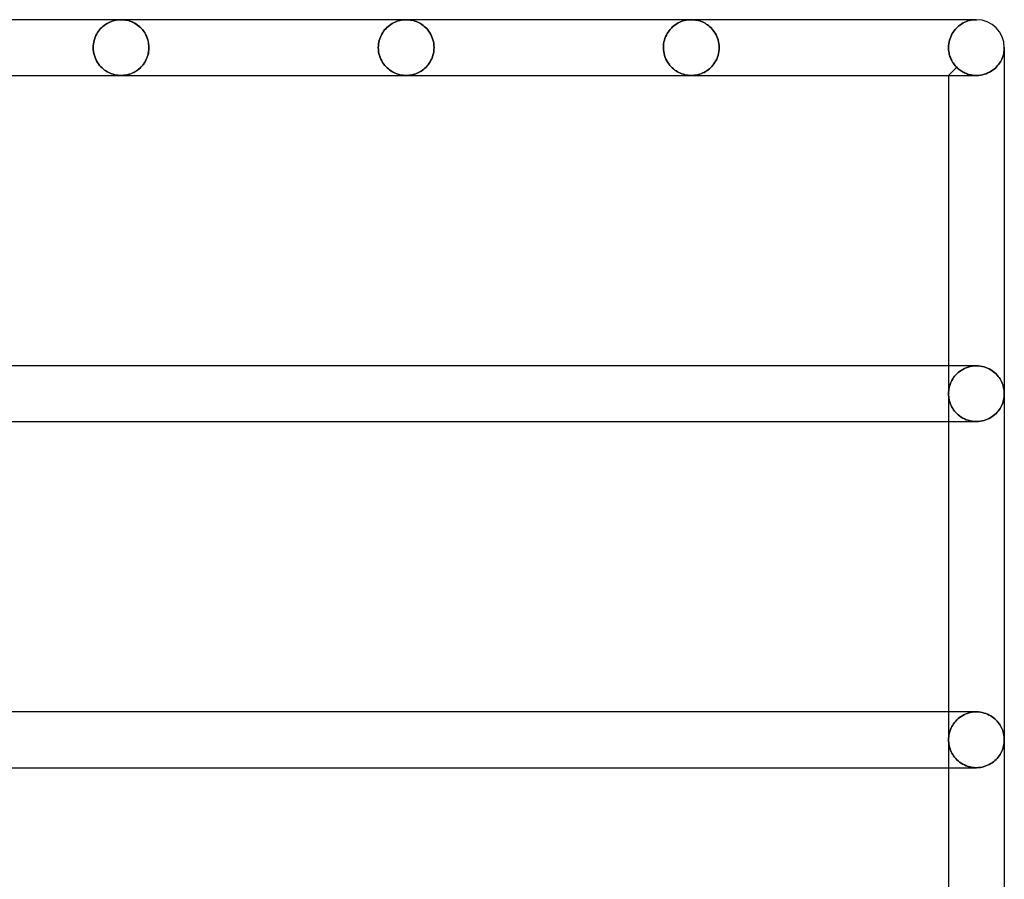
# Model space of a CAD drawing. Header units: millimetres. Extents: x -250 to 250, y -102 to 110.
# Tile 22 of 22: x 192 to 233, y 37 to 73. Entities that reach past the tile are written whole.
import ezdxf

# ---------------------------------------------------------------- set-up
doc = ezdxf.new("R2010")
doc.units = ezdxf.units.MM
doc.layers.add('HIDDEN', color=7, linetype='Continuous')
doc.layers.add('THICK', color=7, linetype='Continuous')

msp = doc.modelspace()

# ---------------------------------------------------------------- linework, layer by layer
at = {"layer": 'HIDDEN'}
for p, q in [((195.754, 72.964), (195.698, 72.924)), ((195.698, 72.924), (195.754, 72.964)), ((195.812, 73.001), (195.754, 72.964)), ((195.754, 72.964), (195.812, 73.001)), ((195.872, 73.033), (195.812, 73.001)), ((195.812, 73.001), (195.872, 73.033)), ((195.934, 73.063), (195.872, 73.033)), ((195.872, 73.033), (195.934, 73.063)), ((195.997, 73.088), (195.934, 73.063)), ((195.934, 73.063), (195.997, 73.088)), ((196.062, 73.11), (195.997, 73.088)), ((195.997, 73.088), (196.062, 73.11)), ((196.128, 73.128), (196.062, 73.11)), ((196.062, 73.11), (196.128, 73.128)), ((196.195, 73.142), (196.128, 73.128)), ((196.128, 73.128), (196.195, 73.142)), ((196.263, 73.152), (196.195, 73.142)), ((196.195, 73.142), (196.263, 73.152)), ((196.332, 73.158), (196.263, 73.152)), ((196.263, 73.152), (196.332, 73.158)), ((196.4, 73.16), (196.332, 73.158)), ((196.332, 73.158), (196.4, 73.16)), ((196.458, 73.159), (196.4, 73.16)), ((196.4, 73.16), (196.46, 73.158)), ((196.516, 73.154), (196.458, 73.159)), ((196.46, 73.158), (196.521, 73.154)), ((196.574, 73.147), (196.516, 73.154)), ((196.521, 73.154), (196.581, 73.146)), ((196.632, 73.137), (196.574, 73.147)), ((196.581, 73.146), (196.641, 73.135)), ((196.69, 73.123), (196.632, 73.137)), ((196.641, 73.135), (196.701, 73.12)), ((196.747, 73.107), (196.69, 73.123)), ((196.701, 73.12), (196.76, 73.103)), ((196.803, 73.088), (196.747, 73.107)), ((196.76, 73.103), (196.818, 73.082)), ((196.859, 73.065), (196.803, 73.088)), ((196.818, 73.082), (196.876, 73.057)), ((196.914, 73.039), (196.859, 73.065)), ((196.876, 73.057), (196.933, 73.03)), ((196.969, 73.01), (196.914, 73.039)), ((196.933, 73.03), (196.99, 72.998)), ((197.022, 72.978), (196.969, 73.01)), ((196.99, 72.998), (197.045, 72.964)), ((197.075, 72.943), (197.022, 72.978)), ((197.045, 72.964), (197.099, 72.925)), ((207.62, 72.964), (207.564, 72.924)), ((207.564, 72.924), (207.62, 72.964)), ((207.678, 73), (207.62, 72.964)), ((207.62, 72.964), (207.678, 73)), ((207.738, 73.033), (207.678, 73)), ((207.678, 73), (207.738, 73.033)), ((207.8, 73.062), (207.738, 73.033)), ((207.738, 73.033), (207.8, 73.062)), ((207.864, 73.088), (207.8, 73.062)), ((207.8, 73.062), (207.864, 73.088)), ((207.928, 73.11), (207.864, 73.088)), ((207.864, 73.088), (207.928, 73.11)), ((207.995, 73.128), (207.928, 73.11)), ((207.928, 73.11), (207.995, 73.128)), ((208.062, 73.142), (207.995, 73.128)), ((207.995, 73.128), (208.062, 73.142)), ((208.13, 73.152), (208.062, 73.142)), ((208.062, 73.142), (208.13, 73.152)), ((208.198, 73.158), (208.13, 73.152)), ((208.13, 73.152), (208.198, 73.158)), ((208.267, 73.16), (208.198, 73.158)), ((208.198, 73.158), (208.267, 73.16)), ((208.327, 73.158), (208.267, 73.16)), ((208.267, 73.16), (208.327, 73.158)), ((208.387, 73.154), (208.327, 73.158)), ((208.327, 73.158), (208.387, 73.154)), ((208.448, 73.146), (208.387, 73.154)), ((208.387, 73.154), (208.448, 73.146)), ((208.508, 73.135), (208.448, 73.146)), ((208.448, 73.146), (208.508, 73.135)), ((208.567, 73.12), (208.508, 73.135)), ((208.508, 73.135), (208.567, 73.12)), ((208.626, 73.103), (208.567, 73.12)), ((208.567, 73.12), (208.626, 73.103)), ((208.685, 73.082), (208.626, 73.103)), ((208.626, 73.103), (208.685, 73.082)), ((208.743, 73.057), (208.685, 73.082)), ((208.685, 73.082), (208.743, 73.057)), ((208.8, 73.03), (208.743, 73.057)), ((208.743, 73.057), (208.8, 73.03)), ((208.856, 72.998), (208.8, 73.03)), ((208.8, 73.03), (208.856, 72.998)), ((208.911, 72.964), (208.856, 72.998)), ((208.856, 72.998), (208.911, 72.964)), ((208.965, 72.925), (208.911, 72.964)), ((208.911, 72.964), (208.965, 72.925)), ((219.524, 72.987), (219.464, 72.948)), ((219.464, 72.948), (219.524, 72.987)), ((219.585, 73.023), (219.524, 72.987)), ((219.524, 72.987), (219.585, 73.023)), ((219.649, 73.054), (219.585, 73.023)), ((219.585, 73.023), (219.649, 73.054)), ((219.715, 73.082), (219.649, 73.054)), ((219.649, 73.054), (219.715, 73.082)), ((219.782, 73.106), (219.715, 73.082)), ((219.715, 73.082), (219.782, 73.106)), ((219.85, 73.125), (219.782, 73.106)), ((219.782, 73.106), (219.85, 73.125)), ((219.92, 73.14), (219.85, 73.125)), ((219.85, 73.125), (219.92, 73.14)), ((219.991, 73.151), (219.92, 73.14)), ((219.92, 73.14), (219.991, 73.151)), ((220.062, 73.158), (219.991, 73.151)), ((219.991, 73.151), (220.062, 73.158)), ((220.133, 73.16), (220.062, 73.158)), ((220.062, 73.158), (220.133, 73.16)), ((220.192, 73.159), (220.133, 73.16)), ((220.133, 73.16), (220.192, 73.159)), ((220.25, 73.154), (220.192, 73.159)), ((220.192, 73.159), (220.25, 73.154)), ((220.308, 73.147), (220.25, 73.154)), ((220.25, 73.154), (220.308, 73.147)), ((220.365, 73.137), (220.308, 73.147)), ((220.308, 73.147), (220.365, 73.137)), ((220.423, 73.123), (220.365, 73.137)), ((220.365, 73.137), (220.423, 73.123)), ((220.48, 73.107), (220.423, 73.123)), ((220.423, 73.123), (220.48, 73.107)), ((220.537, 73.088), (220.48, 73.107)), ((220.48, 73.107), (220.537, 73.088)), ((220.593, 73.065), (220.537, 73.088)), ((220.537, 73.088), (220.593, 73.065)), ((220.648, 73.039), (220.593, 73.065)), ((220.593, 73.065), (220.648, 73.039)), ((220.702, 73.01), (220.648, 73.039)), ((220.648, 73.039), (220.702, 73.01)), ((220.756, 72.978), (220.702, 73.01)), ((220.702, 73.01), (220.756, 72.978)), ((220.808, 72.943), (220.756, 72.978)), ((220.756, 72.978), (220.808, 72.943)), ((231.39, 72.987), (231.33, 72.948)), ((231.33, 72.948), (231.39, 72.987)), ((231.452, 73.023), (231.39, 72.987)), ((231.39, 72.987), (231.452, 73.023)), ((231.516, 73.054), (231.452, 73.023)), ((231.452, 73.023), (231.516, 73.054)), ((231.581, 73.082), (231.516, 73.054)), ((231.516, 73.054), (231.581, 73.082)), ((231.648, 73.106), (231.581, 73.082)), ((231.581, 73.082), (231.648, 73.106)), ((231.717, 73.125), (231.648, 73.106)), ((231.648, 73.106), (231.717, 73.125)), ((231.787, 73.14), (231.717, 73.125)), ((231.717, 73.125), (231.787, 73.14)), ((232, 73.16), (231.721, 73.16)), ((231.858, 73.151), (231.787, 73.14)), ((231.787, 73.14), (231.858, 73.151)), ((231.929, 73.158), (231.858, 73.151)), ((231.858, 73.151), (231.929, 73.158)), ((232, 73.16), (231.929, 73.158)), ((231.929, 73.158), (232, 73.16)), ((195.385, 72.566), (195.352, 72.504)), ((195.352, 72.504), (195.385, 72.566)), ((195.42, 72.625), (195.385, 72.566)), ((195.385, 72.566), (195.42, 72.625)), ((195.459, 72.681), (195.42, 72.625)), ((195.42, 72.625), (195.459, 72.681)), ((195.501, 72.735), (195.459, 72.681)), ((195.459, 72.681), (195.501, 72.735)), ((195.546, 72.787), (195.501, 72.735)), ((195.501, 72.735), (195.546, 72.787)), ((195.594, 72.835), (195.546, 72.787)), ((195.546, 72.787), (195.594, 72.835)), ((195.644, 72.881), (195.594, 72.835)), ((195.594, 72.835), (195.644, 72.881)), ((195.698, 72.924), (195.644, 72.881)), ((195.644, 72.881), (195.698, 72.924)), ((197.126, 72.904), (197.075, 72.943)), ((197.099, 72.925), (197.151, 72.883)), ((197.176, 72.861), (197.126, 72.904)), ((197.151, 72.883), (197.202, 72.837)), ((197.224, 72.815), (197.176, 72.861)), ((197.202, 72.837), (197.251, 72.787)), ((197.27, 72.765), (197.224, 72.815)), ((197.251, 72.787), (197.297, 72.733)), ((197.314, 72.712), (197.27, 72.765)), ((197.297, 72.733), (197.341, 72.675)), ((197.355, 72.655), (197.314, 72.712)), ((197.341, 72.675), (197.382, 72.613)), ((197.394, 72.594), (197.355, 72.655)), ((197.382, 72.613), (197.42, 72.547)), ((197.429, 72.53), (197.394, 72.594)), ((197.42, 72.547), (197.454, 72.478)), ((207.251, 72.565), (207.219, 72.503)), ((207.219, 72.503), (207.251, 72.565)), ((207.287, 72.624), (207.251, 72.565)), ((207.251, 72.565), (207.287, 72.624)), ((207.325, 72.681), (207.287, 72.624)), ((207.287, 72.624), (207.325, 72.681)), ((207.367, 72.735), (207.325, 72.681)), ((207.325, 72.681), (207.367, 72.735)), ((207.412, 72.786), (207.367, 72.735)), ((207.367, 72.735), (207.412, 72.786)), ((207.46, 72.835), (207.412, 72.786)), ((207.412, 72.786), (207.46, 72.835)), ((207.511, 72.881), (207.46, 72.835)), ((207.46, 72.835), (207.511, 72.881)), ((207.564, 72.924), (207.511, 72.881)), ((207.511, 72.881), (207.564, 72.924)), ((209.018, 72.883), (208.965, 72.925)), ((208.965, 72.925), (209.018, 72.883)), ((209.068, 72.837), (209.018, 72.883)), ((209.018, 72.883), (209.068, 72.837)), ((209.117, 72.787), (209.068, 72.837)), ((209.068, 72.837), (209.117, 72.787)), ((209.164, 72.733), (209.117, 72.787)), ((209.117, 72.787), (209.164, 72.733)), ((209.208, 72.675), (209.164, 72.733)), ((209.164, 72.733), (209.208, 72.675)), ((209.249, 72.613), (209.208, 72.675)), ((209.208, 72.675), (209.249, 72.613)), ((209.287, 72.547), (209.249, 72.613)), ((209.249, 72.613), (209.287, 72.547)), ((209.321, 72.478), (209.287, 72.547)), ((209.287, 72.547), (209.321, 72.478)), ((219.129, 72.584), (219.094, 72.52)), ((219.094, 72.52), (219.129, 72.584)), ((219.166, 72.644), (219.129, 72.584)), ((219.129, 72.584), (219.166, 72.644)), ((219.208, 72.702), (219.166, 72.644)), ((219.166, 72.644), (219.208, 72.702)), ((219.253, 72.757), (219.208, 72.702)), ((219.208, 72.702), (219.253, 72.757)), ((219.301, 72.809), (219.253, 72.757)), ((219.253, 72.757), (219.301, 72.809)), ((219.352, 72.859), (219.301, 72.809)), ((219.301, 72.809), (219.352, 72.859)), ((219.407, 72.905), (219.352, 72.859)), ((219.352, 72.859), (219.407, 72.905)), ((219.464, 72.948), (219.407, 72.905)), ((219.407, 72.905), (219.464, 72.948)), ((220.859, 72.904), (220.808, 72.943)), ((220.808, 72.943), (220.859, 72.904)), ((220.909, 72.861), (220.859, 72.904)), ((220.859, 72.904), (220.909, 72.861)), ((220.957, 72.815), (220.909, 72.861)), ((220.909, 72.861), (220.957, 72.815)), ((221.003, 72.765), (220.957, 72.815)), ((220.957, 72.815), (221.003, 72.765)), ((221.047, 72.712), (221.003, 72.765)), ((221.003, 72.765), (221.047, 72.712)), ((221.089, 72.655), (221.047, 72.712)), ((221.047, 72.712), (221.089, 72.655)), ((221.127, 72.594), (221.089, 72.655)), ((221.089, 72.655), (221.127, 72.594)), ((221.163, 72.53), (221.127, 72.594)), ((221.127, 72.594), (221.163, 72.53)), ((230.995, 72.583), (230.961, 72.52)), ((230.961, 72.52), (230.995, 72.583)), ((231.033, 72.644), (230.995, 72.583)), ((230.995, 72.583), (231.033, 72.644)), ((231.074, 72.701), (231.033, 72.644)), ((231.033, 72.644), (231.074, 72.701)), ((231.119, 72.757), (231.074, 72.701)), ((231.074, 72.701), (231.119, 72.757)), ((231.167, 72.809), (231.119, 72.757)), ((231.119, 72.757), (231.167, 72.809)), ((231.219, 72.858), (231.167, 72.809)), ((231.167, 72.809), (231.219, 72.858)), ((231.273, 72.905), (231.219, 72.858)), ((231.219, 72.858), (231.273, 72.905)), ((231.33, 72.948), (231.273, 72.905)), ((231.273, 72.905), (231.33, 72.948)), ((195.247, 72.152), (195.239, 72.077)), ((195.239, 72.077), (195.247, 72.152)), ((195.259, 72.227), (195.247, 72.152)), ((195.247, 72.152), (195.259, 72.227)), ((195.276, 72.3), (195.259, 72.227)), ((195.259, 72.227), (195.276, 72.3)), ((195.298, 72.371), (195.276, 72.3)), ((195.276, 72.3), (195.298, 72.371)), ((195.323, 72.439), (195.298, 72.371)), ((195.298, 72.371), (195.323, 72.439)), ((195.352, 72.504), (195.323, 72.439)), ((195.323, 72.439), (195.352, 72.504)), ((197.461, 72.462), (197.429, 72.53)), ((197.454, 72.478), (197.484, 72.405)), ((197.489, 72.391), (197.461, 72.462)), ((197.484, 72.405), (197.51, 72.328)), ((197.513, 72.316), (197.489, 72.391)), ((197.51, 72.328), (197.53, 72.248)), ((197.532, 72.24), (197.513, 72.316)), ((197.53, 72.248), (197.545, 72.167)), ((197.545, 72.161), (197.532, 72.24)), ((197.545, 72.167), (197.554, 72.084)), ((197.554, 72.081), (197.545, 72.161)), ((207.113, 72.152), (207.106, 72.076)), ((207.106, 72.076), (207.113, 72.152)), ((207.126, 72.226), (207.113, 72.152)), ((207.113, 72.152), (207.126, 72.226)), ((207.143, 72.299), (207.126, 72.226)), ((207.126, 72.226), (207.143, 72.299)), ((207.164, 72.37), (207.143, 72.299)), ((207.143, 72.299), (207.164, 72.37)), ((207.19, 72.438), (207.164, 72.37)), ((207.164, 72.37), (207.19, 72.438)), ((207.219, 72.503), (207.19, 72.438)), ((207.19, 72.438), (207.219, 72.503)), ((209.351, 72.405), (209.321, 72.478)), ((209.321, 72.478), (209.351, 72.405)), ((209.376, 72.328), (209.351, 72.405)), ((209.351, 72.405), (209.376, 72.328)), ((209.397, 72.249), (209.376, 72.328)), ((209.376, 72.328), (209.397, 72.249)), ((209.411, 72.167), (209.397, 72.249)), ((209.397, 72.249), (209.411, 72.167)), ((209.42, 72.084), (209.411, 72.167)), ((209.411, 72.167), (209.42, 72.084)), ((218.981, 72.158), (218.973, 72.079)), ((218.973, 72.079), (218.981, 72.158)), ((218.994, 72.235), (218.981, 72.158)), ((218.981, 72.158), (218.994, 72.235)), ((219.013, 72.311), (218.994, 72.235)), ((218.994, 72.235), (219.013, 72.311)), ((219.036, 72.383), (219.013, 72.311)), ((219.013, 72.311), (219.036, 72.383)), ((219.063, 72.453), (219.036, 72.383)), ((219.036, 72.383), (219.063, 72.453)), ((219.094, 72.52), (219.063, 72.453)), ((219.063, 72.453), (219.094, 72.52)), ((221.195, 72.462), (221.163, 72.53)), ((221.163, 72.53), (221.195, 72.462)), ((221.223, 72.391), (221.195, 72.462)), ((221.195, 72.462), (221.223, 72.391)), ((221.246, 72.317), (221.223, 72.391)), ((221.223, 72.391), (221.246, 72.317)), ((221.265, 72.24), (221.246, 72.317)), ((221.246, 72.317), (221.265, 72.24)), ((221.279, 72.161), (221.265, 72.24)), ((221.265, 72.24), (221.279, 72.161)), ((221.287, 72.081), (221.279, 72.161)), ((221.279, 72.161), (221.287, 72.081)), ((230.848, 72.157), (230.84, 72.079)), ((230.84, 72.079), (230.848, 72.157)), ((230.861, 72.235), (230.848, 72.157)), ((230.848, 72.157), (230.861, 72.235)), ((230.88, 72.31), (230.861, 72.235)), ((230.861, 72.235), (230.88, 72.31)), ((230.902, 72.383), (230.88, 72.31)), ((230.88, 72.31), (230.902, 72.383)), ((230.93, 72.453), (230.902, 72.383)), ((230.902, 72.383), (230.93, 72.453)), ((230.961, 72.52), (230.93, 72.453)), ((230.93, 72.453), (230.961, 72.52)), ((195.239, 72.077), (195.237, 72)), ((195.237, 72), (195.239, 72.077)), ((195.237, 72), (195.24, 71.914)), ((195.24, 71.914), (195.237, 72)), ((195.24, 71.914), (195.249, 71.83)), ((195.249, 71.83), (195.24, 71.914)), ((195.249, 71.83), (195.265, 71.747)), ((195.265, 71.747), (195.249, 71.83)), ((195.265, 71.747), (195.286, 71.667)), ((195.286, 71.667), (195.265, 71.747)), ((197.51, 71.672), (197.53, 71.752)), ((197.532, 71.76), (197.513, 71.684)), ((197.53, 71.752), (197.545, 71.833)), ((197.545, 71.839), (197.532, 71.76)), ((197.554, 71.919), (197.545, 71.839)), ((197.545, 71.833), (197.554, 71.916)), ((197.554, 72.084), (197.557, 72)), ((197.557, 72), (197.554, 72.081)), ((197.554, 71.916), (197.557, 72)), ((197.557, 72), (197.554, 71.919)), ((207.106, 72.076), (207.103, 72)), ((207.103, 72), (207.106, 72.076)), ((207.103, 72), (207.107, 71.914)), ((207.107, 71.914), (207.103, 72)), ((207.107, 71.914), (207.116, 71.83)), ((207.116, 71.83), (207.107, 71.914)), ((207.116, 71.83), (207.131, 71.748)), ((207.131, 71.748), (207.116, 71.83)), ((207.131, 71.748), (207.152, 71.667)), ((207.152, 71.667), (207.131, 71.748)), ((209.38, 71.683), (209.399, 71.76)), ((209.399, 71.76), (209.38, 71.683)), ((209.399, 71.76), (209.412, 71.839)), ((209.412, 71.839), (209.399, 71.76)), ((209.412, 71.839), (209.421, 71.919)), ((209.421, 71.919), (209.412, 71.839)), ((209.423, 72), (209.42, 72.084)), ((209.42, 72.084), (209.423, 72)), ((209.421, 71.919), (209.423, 72)), ((209.423, 72), (209.421, 71.919)), ((218.973, 72.079), (218.97, 72)), ((218.97, 72), (218.973, 72.079)), ((218.97, 72), (218.973, 71.914)), ((218.973, 71.914), (218.97, 72)), ((218.973, 71.914), (218.983, 71.83)), ((218.983, 71.83), (218.973, 71.914)), ((218.983, 71.83), (218.998, 71.747)), ((218.998, 71.747), (218.983, 71.83)), ((218.998, 71.747), (219.019, 71.667)), ((219.019, 71.667), (218.998, 71.747)), ((221.243, 71.672), (221.263, 71.751)), ((221.263, 71.751), (221.243, 71.672)), ((221.263, 71.751), (221.278, 71.833)), ((221.278, 71.833), (221.263, 71.751)), ((221.278, 71.833), (221.287, 71.916)), ((221.287, 71.916), (221.278, 71.833)), ((221.29, 72), (221.287, 72.081)), ((221.287, 72.081), (221.29, 72)), ((221.287, 71.916), (221.29, 72)), ((221.29, 72), (221.287, 71.916)), ((230.84, 72.079), (230.837, 72)), ((230.837, 72), (230.84, 72.079)), ((230.837, 72), (230.838, 71.945)), ((230.838, 71.945), (230.837, 72)), ((230.838, 71.945), (230.842, 71.891)), ((230.842, 71.891), (230.838, 71.945)), ((230.842, 71.891), (230.849, 71.837)), ((230.849, 71.837), (230.842, 71.891)), ((230.849, 71.837), (230.858, 71.784)), ((230.858, 71.784), (230.849, 71.837)), ((230.858, 71.784), (230.869, 71.731)), ((230.869, 71.731), (230.858, 71.784)), ((230.869, 71.731), (230.882, 71.68)), ((230.882, 71.68), (230.869, 71.731)), ((233.12, 71.7), (233.135, 71.759)), ((233.135, 71.759), (233.146, 71.819)), ((233.146, 71.819), (233.154, 71.879)), ((233.154, 71.879), (233.158, 71.94)), ((233.158, 71.94), (233.16, 72)), ((195.286, 71.667), (195.312, 71.59)), ((195.312, 71.59), (195.286, 71.667)), ((195.312, 71.59), (195.343, 71.516)), ((195.343, 71.516), (195.312, 71.59)), ((195.343, 71.516), (195.378, 71.446)), ((195.378, 71.446), (195.343, 71.516)), ((195.378, 71.446), (195.418, 71.379)), ((195.418, 71.379), (195.378, 71.446)), ((195.418, 71.379), (195.46, 71.317)), ((195.46, 71.317), (195.418, 71.379)), ((195.46, 71.317), (195.505, 71.259)), ((195.505, 71.259), (195.46, 71.317)), ((197.297, 71.267), (197.341, 71.325)), ((197.355, 71.345), (197.314, 71.288)), ((197.341, 71.325), (197.382, 71.387)), ((197.394, 71.406), (197.355, 71.345)), ((197.382, 71.387), (197.42, 71.453)), ((197.429, 71.47), (197.394, 71.406)), ((197.42, 71.453), (197.454, 71.522)), ((197.461, 71.538), (197.429, 71.47)), ((197.454, 71.522), (197.484, 71.595)), ((197.489, 71.609), (197.461, 71.538)), ((197.484, 71.595), (197.51, 71.672)), ((197.513, 71.684), (197.489, 71.609)), ((207.152, 71.667), (207.179, 71.59)), ((207.179, 71.59), (207.152, 71.667)), ((207.179, 71.59), (207.21, 71.516)), ((207.21, 71.516), (207.179, 71.59)), ((207.21, 71.516), (207.245, 71.446)), ((207.245, 71.446), (207.21, 71.516)), ((207.245, 71.446), (207.284, 71.38)), ((207.284, 71.38), (207.245, 71.446)), ((207.284, 71.38), (207.326, 71.318)), ((207.326, 71.318), (207.284, 71.38)), ((207.326, 71.318), (207.372, 71.26)), ((207.372, 71.26), (207.326, 71.318)), ((209.18, 71.288), (209.222, 71.345)), ((209.222, 71.345), (209.18, 71.288)), ((209.222, 71.345), (209.261, 71.406)), ((209.261, 71.406), (209.222, 71.345)), ((209.261, 71.406), (209.296, 71.47)), ((209.296, 71.47), (209.261, 71.406)), ((209.296, 71.47), (209.328, 71.538)), ((209.328, 71.538), (209.296, 71.47)), ((209.328, 71.538), (209.356, 71.609)), ((209.356, 71.609), (209.328, 71.538)), ((209.356, 71.609), (209.38, 71.683)), ((209.38, 71.683), (209.356, 71.609)), ((219.019, 71.667), (219.046, 71.589)), ((219.046, 71.589), (219.019, 71.667)), ((219.046, 71.589), (219.077, 71.516)), ((219.077, 71.516), (219.046, 71.589)), ((219.077, 71.516), (219.112, 71.445)), ((219.112, 71.445), (219.077, 71.516)), ((219.112, 71.445), (219.151, 71.379)), ((219.151, 71.379), (219.112, 71.445)), ((219.151, 71.379), (219.194, 71.317)), ((219.194, 71.317), (219.151, 71.379)), ((219.194, 71.317), (219.239, 71.259)), ((219.239, 71.259), (219.194, 71.317)), ((221.031, 71.267), (221.075, 71.325)), ((221.075, 71.325), (221.031, 71.267)), ((221.075, 71.325), (221.116, 71.387)), ((221.116, 71.387), (221.075, 71.325)), ((221.116, 71.387), (221.154, 71.453)), ((221.154, 71.453), (221.116, 71.387)), ((221.154, 71.453), (221.188, 71.522)), ((221.188, 71.522), (221.154, 71.453)), ((221.188, 71.522), (221.218, 71.595)), ((221.218, 71.595), (221.188, 71.522)), ((221.218, 71.595), (221.243, 71.672)), ((221.243, 71.672), (221.218, 71.595)), ((230.882, 71.68), (230.898, 71.63)), ((230.898, 71.63), (230.882, 71.68)), ((230.898, 71.63), (230.916, 71.581)), ((230.916, 71.581), (230.898, 71.63)), ((230.916, 71.581), (230.936, 71.533)), ((230.936, 71.533), (230.916, 71.581)), ((230.936, 71.533), (230.957, 71.487)), ((230.957, 71.487), (230.936, 71.533)), ((230.957, 71.487), (230.98, 71.443)), ((230.98, 71.443), (230.957, 71.487)), ((230.98, 71.443), (231.005, 71.4)), ((231.005, 71.4), (230.98, 71.443)), ((231.005, 71.4), (231.031, 71.359)), ((231.031, 71.359), (231.005, 71.4)), ((231.031, 71.359), (231.058, 71.32)), ((231.058, 71.32), (231.031, 71.359)), ((231.058, 71.32), (231.087, 71.282)), ((231.087, 71.282), (231.058, 71.32)), ((232.925, 71.301), (232.963, 71.355)), ((232.963, 71.355), (232.998, 71.41)), ((232.998, 71.41), (233.03, 71.467)), ((233.03, 71.467), (233.057, 71.524)), ((233.057, 71.524), (233.082, 71.582)), ((233.082, 71.582), (233.103, 71.64)), ((233.103, 71.64), (233.12, 71.7)), ((195.505, 71.259), (195.553, 71.205)), ((195.553, 71.205), (195.505, 71.259)), ((195.553, 71.205), (195.604, 71.155)), ((195.604, 71.155), (195.553, 71.205)), ((195.604, 71.155), (195.656, 71.109)), ((195.656, 71.109), (195.604, 71.155)), ((195.656, 71.109), (195.71, 71.067)), ((195.71, 71.067), (195.656, 71.109)), ((195.71, 71.067), (195.765, 71.028)), ((195.765, 71.028), (195.71, 71.067)), ((195.765, 71.028), (195.822, 70.993)), ((195.822, 70.993), (195.765, 71.028)), ((195.822, 70.993), (195.882, 70.962)), ((195.882, 70.962), (195.822, 70.993)), ((195.882, 70.962), (195.942, 70.934)), ((195.942, 70.934), (195.882, 70.962)), ((195.942, 70.934), (196.005, 70.909)), ((196.005, 70.909), (195.942, 70.934)), ((196.005, 70.909), (196.068, 70.888)), ((196.068, 70.888), (196.005, 70.909)), ((196.803, 70.912), (196.747, 70.893)), ((196.76, 70.897), (196.818, 70.918)), ((196.859, 70.935), (196.803, 70.912)), ((196.818, 70.918), (196.876, 70.943)), ((196.914, 70.961), (196.859, 70.935)), ((196.876, 70.943), (196.933, 70.97)), ((196.969, 70.99), (196.914, 70.961)), ((196.933, 70.97), (196.99, 71.002)), ((197.022, 71.022), (196.969, 70.99)), ((196.99, 71.002), (197.045, 71.036)), ((197.075, 71.057), (197.022, 71.022)), ((197.045, 71.036), (197.099, 71.075)), ((197.126, 71.096), (197.075, 71.057)), ((197.099, 71.075), (197.151, 71.117)), ((197.176, 71.139), (197.126, 71.096)), ((197.151, 71.117), (197.202, 71.163)), ((197.224, 71.185), (197.176, 71.139)), ((197.202, 71.163), (197.251, 71.213)), ((197.27, 71.235), (197.224, 71.185)), ((197.251, 71.213), (197.297, 71.267)), ((197.314, 71.288), (197.27, 71.235)), ((207.372, 71.26), (207.42, 71.206)), ((207.42, 71.206), (207.372, 71.26)), ((207.42, 71.206), (207.47, 71.156)), ((207.47, 71.156), (207.42, 71.206)), ((207.47, 71.156), (207.522, 71.11)), ((207.522, 71.11), (207.47, 71.156)), ((207.522, 71.11), (207.575, 71.068)), ((207.575, 71.068), (207.522, 71.11)), ((207.575, 71.068), (207.631, 71.029)), ((207.631, 71.029), (207.575, 71.068)), ((207.631, 71.029), (207.688, 70.994)), ((207.688, 70.994), (207.631, 71.029)), ((207.688, 70.994), (207.747, 70.962)), ((207.747, 70.962), (207.688, 70.994)), ((207.747, 70.962), (207.808, 70.934)), ((207.808, 70.934), (207.747, 70.962)), ((207.808, 70.934), (207.871, 70.91)), ((207.871, 70.91), (207.808, 70.934)), ((207.871, 70.91), (207.934, 70.888)), ((207.934, 70.888), (207.871, 70.91)), ((208.613, 70.893), (208.67, 70.912)), ((208.67, 70.912), (208.613, 70.893)), ((208.67, 70.912), (208.726, 70.935)), ((208.726, 70.935), (208.67, 70.912)), ((208.726, 70.935), (208.781, 70.961)), ((208.781, 70.961), (208.726, 70.935)), ((208.781, 70.961), (208.836, 70.99)), ((208.836, 70.99), (208.781, 70.961)), ((208.836, 70.99), (208.889, 71.022)), ((208.889, 71.022), (208.836, 70.99)), ((208.889, 71.022), (208.942, 71.057)), ((208.942, 71.057), (208.889, 71.022)), ((208.942, 71.057), (208.993, 71.096)), ((208.993, 71.096), (208.942, 71.057)), ((208.993, 71.096), (209.042, 71.139)), ((209.042, 71.139), (208.993, 71.096)), ((209.042, 71.139), (209.09, 71.185)), ((209.09, 71.185), (209.042, 71.139)), ((209.09, 71.185), (209.136, 71.235)), ((209.136, 71.235), (209.09, 71.185)), ((209.136, 71.235), (209.18, 71.288)), ((209.18, 71.288), (209.136, 71.235)), ((219.239, 71.259), (219.287, 71.205)), ((219.287, 71.205), (219.239, 71.259)), ((219.287, 71.205), (219.337, 71.155)), ((219.337, 71.155), (219.287, 71.205)), ((219.337, 71.155), (219.389, 71.109)), ((219.389, 71.109), (219.337, 71.155)), ((219.389, 71.109), (219.443, 71.067)), ((219.443, 71.067), (219.389, 71.109)), ((219.443, 71.067), (219.498, 71.029)), ((219.498, 71.029), (219.443, 71.067)), ((219.498, 71.029), (219.556, 70.994)), ((219.556, 70.994), (219.498, 71.029)), ((219.556, 70.994), (219.615, 70.962)), ((219.615, 70.962), (219.556, 70.994)), ((219.615, 70.962), (219.676, 70.934)), ((219.676, 70.934), (219.615, 70.962)), ((219.676, 70.934), (219.738, 70.909)), ((219.738, 70.909), (219.676, 70.934)), ((219.738, 70.909), (219.802, 70.888)), ((219.802, 70.888), (219.738, 70.909)), ((220.493, 70.897), (220.552, 70.918)), ((220.552, 70.918), (220.493, 70.897)), ((220.552, 70.918), (220.61, 70.943)), ((220.61, 70.943), (220.552, 70.918)), ((220.61, 70.943), (220.667, 70.97)), ((220.667, 70.97), (220.61, 70.943)), ((220.667, 70.97), (220.723, 71.002)), ((220.723, 71.002), (220.667, 70.97)), ((220.723, 71.002), (220.778, 71.036)), ((220.778, 71.036), (220.723, 71.002)), ((220.778, 71.036), (220.832, 71.075)), ((220.832, 71.075), (220.778, 71.036)), ((220.832, 71.075), (220.884, 71.117)), ((220.884, 71.117), (220.832, 71.075)), ((220.884, 71.117), (220.935, 71.163)), ((220.935, 71.163), (220.884, 71.117)), ((220.935, 71.163), (220.984, 71.213)), ((220.984, 71.213), (220.935, 71.163)), ((220.984, 71.213), (221.031, 71.267)), ((221.031, 71.267), (220.984, 71.213)), ((230.84, 70.84), (231.179, 71.179)), ((231.087, 71.282), (231.117, 71.246)), ((231.117, 71.246), (231.087, 71.282)), ((231.117, 71.246), (231.147, 71.212)), ((231.147, 71.212), (231.117, 71.246)), ((231.147, 71.212), (231.179, 71.179)), ((231.179, 71.179), (231.147, 71.212)), ((231.179, 71.179), (231.212, 71.148)), ((231.212, 71.148), (231.179, 71.179)), ((231.212, 71.148), (231.246, 71.117)), ((231.246, 71.117), (231.212, 71.148)), ((231.246, 71.117), (231.282, 71.088)), ((231.282, 71.088), (231.246, 71.117)), ((231.282, 71.088), (231.32, 71.059)), ((231.32, 71.059), (231.282, 71.088)), ((231.32, 71.059), (231.359, 71.032)), ((231.359, 71.032), (231.32, 71.059)), ((231.359, 71.032), (231.4, 71.006)), ((231.4, 71.006), (231.359, 71.032)), ((231.4, 71.006), (231.442, 70.982)), ((231.442, 70.982), (231.4, 71.006)), ((231.442, 70.982), (231.487, 70.959)), ((231.487, 70.959), (231.442, 70.982)), ((231.487, 70.959), (231.532, 70.937)), ((231.532, 70.937), (231.487, 70.959)), ((231.532, 70.937), (231.58, 70.918)), ((231.58, 70.918), (231.532, 70.937)), ((231.58, 70.918), (231.628, 70.9)), ((231.628, 70.9), (231.58, 70.918)), ((232.328, 70.888), (232.405, 70.914)), ((232.405, 70.914), (232.478, 70.944)), ((232.478, 70.944), (232.547, 70.978)), ((232.547, 70.978), (232.613, 71.017)), ((232.613, 71.017), (232.675, 71.058)), ((232.675, 71.058), (232.733, 71.102)), ((232.733, 71.102), (232.787, 71.149)), ((232.787, 71.149), (232.837, 71.198)), ((232.837, 71.198), (232.883, 71.249)), ((232.883, 71.249), (232.925, 71.301)), ((196.068, 70.888), (196.133, 70.871)), ((196.133, 70.871), (196.068, 70.888)), ((196.133, 70.871), (196.199, 70.858)), ((196.199, 70.858), (196.133, 70.871)), ((196.199, 70.858), (196.266, 70.848)), ((196.266, 70.848), (196.199, 70.858)), ((196.266, 70.848), (196.333, 70.842)), ((196.333, 70.842), (196.266, 70.848)), ((196.333, 70.842), (196.4, 70.84)), ((196.4, 70.84), (196.333, 70.842)), ((196.4, 70.84), (196.46, 70.842)), ((196.458, 70.841), (196.4, 70.84)), ((196.516, 70.846), (196.458, 70.841)), ((196.46, 70.842), (196.521, 70.846)), ((196.574, 70.853), (196.516, 70.846)), ((196.521, 70.846), (196.581, 70.854)), ((196.632, 70.863), (196.574, 70.853)), ((196.581, 70.854), (196.641, 70.865)), ((196.69, 70.877), (196.632, 70.863)), ((196.641, 70.865), (196.701, 70.88)), ((196.747, 70.893), (196.69, 70.877)), ((196.701, 70.88), (196.76, 70.897)), ((207.934, 70.888), (207.999, 70.871)), ((207.999, 70.871), (207.934, 70.888)), ((207.999, 70.871), (208.065, 70.858)), ((208.065, 70.858), (207.999, 70.871)), ((208.065, 70.858), (208.132, 70.848)), ((208.132, 70.848), (208.065, 70.858)), ((208.132, 70.848), (208.199, 70.842)), ((208.199, 70.842), (208.132, 70.848)), ((208.199, 70.842), (208.267, 70.84)), ((208.267, 70.84), (208.199, 70.842)), ((208.267, 70.84), (208.325, 70.841)), ((208.325, 70.841), (208.267, 70.84)), ((208.325, 70.841), (208.383, 70.846)), ((208.383, 70.846), (208.325, 70.841)), ((208.383, 70.846), (208.441, 70.853)), ((208.441, 70.853), (208.383, 70.846)), ((208.441, 70.853), (208.499, 70.863)), ((208.499, 70.863), (208.441, 70.853)), ((208.499, 70.863), (208.556, 70.877)), ((208.556, 70.877), (208.499, 70.863)), ((208.556, 70.877), (208.613, 70.893)), ((208.613, 70.893), (208.556, 70.877)), ((219.802, 70.888), (219.867, 70.871)), ((219.867, 70.871), (219.802, 70.888)), ((219.867, 70.871), (219.933, 70.857)), ((219.933, 70.857), (219.867, 70.871)), ((219.933, 70.857), (219.999, 70.848)), ((219.999, 70.848), (219.933, 70.857)), ((219.999, 70.848), (220.066, 70.842)), ((220.066, 70.842), (219.999, 70.848)), ((220.066, 70.842), (220.133, 70.84)), ((220.133, 70.84), (220.066, 70.842)), ((220.133, 70.84), (220.194, 70.842)), ((220.194, 70.842), (220.133, 70.84)), ((220.194, 70.842), (220.254, 70.846)), ((220.254, 70.846), (220.194, 70.842)), ((220.254, 70.846), (220.314, 70.854)), ((220.314, 70.854), (220.254, 70.846)), ((220.314, 70.854), (220.374, 70.865)), ((220.374, 70.865), (220.314, 70.854)), ((220.374, 70.865), (220.434, 70.88)), ((220.434, 70.88), (220.374, 70.865)), ((220.434, 70.88), (220.493, 70.897)), ((220.493, 70.897), (220.434, 70.88)), ((231.628, 70.9), (231.678, 70.885)), ((231.678, 70.885), (231.628, 70.9)), ((231.678, 70.885), (231.73, 70.871)), ((231.73, 70.871), (231.678, 70.885)), ((231.73, 70.871), (231.782, 70.86)), ((231.782, 70.86), (231.73, 70.871)), ((231.782, 70.86), (231.835, 70.851)), ((231.835, 70.851), (231.782, 70.86)), ((231.835, 70.851), (231.888, 70.845)), ((231.888, 70.845), (231.835, 70.851)), ((231.888, 70.845), (231.942, 70.841)), ((231.942, 70.841), (231.888, 70.845)), ((231.942, 70.841), (231.997, 70.84)), ((231.997, 70.84), (231.942, 70.841)), ((231.997, 70.84), (231.998, 70.84)), ((231.998, 70.84), (231.998, 70.84)), ((231.998, 70.84), (231.999, 70.84)), ((231.999, 70.84), (231.999, 70.84)), ((231.999, 70.84), (232, 70.84)), ((232, 70.84), (232.084, 70.843)), ((232, 70.84), (232, 70.84)), ((232.084, 70.843), (232.167, 70.853)), ((232.167, 70.853), (232.249, 70.868)), ((232.249, 70.868), (232.328, 70.888)), ((230.84, 58.76), (230.84, 57.6)), ((231.43, 58.612), (231.363, 58.571)), ((231.363, 58.571), (231.43, 58.612)), ((231.501, 58.648), (231.43, 58.612)), ((231.43, 58.612), (231.501, 58.648)), ((231.576, 58.681), (231.501, 58.648)), ((231.501, 58.648), (231.576, 58.681)), ((231.655, 58.708), (231.576, 58.681)), ((231.576, 58.681), (231.655, 58.708)), ((231.737, 58.731), (231.655, 58.708)), ((231.655, 58.708), (231.737, 58.731)), ((231.822, 58.747), (231.737, 58.731)), ((231.737, 58.731), (231.822, 58.747)), ((231.909, 58.757), (231.822, 58.747)), ((231.822, 58.747), (231.909, 58.757)), ((231.997, 58.76), (231.909, 58.757)), ((231.909, 58.757), (231.997, 58.76)), ((231.998, 58.76), (231.997, 58.76)), ((231.999, 58.76), (231.998, 58.76)), ((231.998, 58.76), (231.998, 58.76)), ((232, 58.76), (231.999, 58.76)), ((231.999, 58.76), (231.999, 58.76)), ((232.082, 58.757), (232, 58.76)), ((232, 58.76), (232, 58.76)), ((232.163, 58.748), (232.082, 58.757)), ((232.242, 58.734), (232.163, 58.748)), ((232.32, 58.714), (232.242, 58.734)), ((232.394, 58.69), (232.32, 58.714)), ((232.466, 58.661), (232.394, 58.69)), ((232.534, 58.629), (232.466, 58.661)), ((232.598, 58.593), (232.534, 58.629)), ((231.014, 58.212), (230.98, 58.154)), ((230.98, 58.154), (231.014, 58.212)), ((231.051, 58.269), (231.014, 58.212)), ((231.014, 58.212), (231.051, 58.269)), ((231.093, 58.325), (231.051, 58.269)), ((231.051, 58.269), (231.093, 58.325)), ((231.139, 58.378), (231.093, 58.325)), ((231.093, 58.325), (231.139, 58.378)), ((231.188, 58.43), (231.139, 58.378)), ((231.139, 58.378), (231.188, 58.43)), ((231.242, 58.48), (231.188, 58.43)), ((231.188, 58.43), (231.242, 58.48)), ((231.301, 58.527), (231.242, 58.48)), ((231.242, 58.48), (231.301, 58.527)), ((231.363, 58.571), (231.301, 58.527)), ((231.301, 58.527), (231.363, 58.571)), ((232.659, 58.553), (232.598, 58.593)), ((232.716, 58.511), (232.659, 58.553)), ((232.769, 58.467), (232.716, 58.511)), ((232.819, 58.42), (232.769, 58.467)), ((232.865, 58.372), (232.819, 58.42)), ((232.907, 58.321), (232.865, 58.372)), ((232.946, 58.269), (232.907, 58.321)), ((232.982, 58.215), (232.946, 58.269)), ((233.015, 58.16), (232.982, 58.215)), ((230.855, 57.788), (230.847, 57.726)), ((230.847, 57.726), (230.855, 57.788)), ((230.867, 57.851), (230.855, 57.788)), ((230.855, 57.788), (230.867, 57.851)), ((230.883, 57.912), (230.867, 57.851)), ((230.867, 57.851), (230.883, 57.912)), ((230.902, 57.974), (230.883, 57.912)), ((230.883, 57.912), (230.902, 57.974)), ((230.924, 58.035), (230.902, 57.974)), ((230.902, 57.974), (230.924, 58.035)), ((230.95, 58.095), (230.924, 58.035)), ((230.924, 58.035), (230.95, 58.095)), ((230.98, 58.154), (230.95, 58.095)), ((230.95, 58.095), (230.98, 58.154)), ((233.045, 58.102), (233.015, 58.16)), ((233.072, 58.043), (233.045, 58.102)), ((233.095, 57.982), (233.072, 58.043)), ((233.115, 57.921), (233.095, 57.982)), ((233.131, 57.858), (233.115, 57.921)), ((233.144, 57.794), (233.131, 57.858)), ((233.153, 57.729), (233.144, 57.794)), ((230.842, 57.663), (230.84, 57.6)), ((230.84, 57.6), (230.842, 57.663)), ((230.84, 57.6), (230.842, 57.537)), ((230.842, 57.537), (230.84, 57.6)), ((230.84, 57.6), (230.84, 56.44)), ((230.847, 57.726), (230.842, 57.663)), ((230.842, 57.663), (230.847, 57.726)), ((230.842, 57.537), (230.847, 57.474)), ((230.847, 57.474), (230.842, 57.537)), ((230.847, 57.474), (230.855, 57.412)), ((230.855, 57.412), (230.847, 57.474)), ((230.855, 57.412), (230.867, 57.349)), ((230.867, 57.349), (230.855, 57.412)), ((233.131, 57.342), (233.144, 57.406)), ((233.144, 57.406), (233.153, 57.471)), ((233.158, 57.665), (233.153, 57.729)), ((233.153, 57.471), (233.158, 57.535)), ((233.16, 57.6), (233.158, 57.665)), ((233.158, 57.535), (233.16, 57.6)), ((230.867, 57.349), (230.883, 57.288)), ((230.883, 57.288), (230.867, 57.349)), ((230.883, 57.288), (230.902, 57.226)), ((230.902, 57.226), (230.883, 57.288)), ((230.902, 57.226), (230.924, 57.165)), ((230.924, 57.165), (230.902, 57.226)), ((230.924, 57.165), (230.95, 57.105)), ((230.95, 57.105), (230.924, 57.165)), ((230.95, 57.105), (230.98, 57.046)), ((230.98, 57.046), (230.95, 57.105)), ((230.98, 57.046), (231.014, 56.988)), ((231.014, 56.988), (230.98, 57.046)), ((231.014, 56.988), (231.051, 56.931)), ((231.051, 56.931), (231.014, 56.988)), ((232.946, 56.931), (232.982, 56.985)), ((232.982, 56.985), (233.015, 57.04)), ((233.015, 57.04), (233.045, 57.098)), ((233.045, 57.098), (233.072, 57.157)), ((233.072, 57.157), (233.095, 57.218)), ((233.095, 57.218), (233.115, 57.279)), ((233.115, 57.279), (233.131, 57.342)), ((231.051, 56.931), (231.093, 56.875)), ((231.093, 56.875), (231.051, 56.931)), ((231.093, 56.875), (231.139, 56.822)), ((231.139, 56.822), (231.093, 56.875)), ((231.139, 56.822), (231.188, 56.77)), ((231.188, 56.77), (231.139, 56.822)), ((231.188, 56.77), (231.242, 56.72)), ((231.242, 56.72), (231.188, 56.77)), ((231.242, 56.72), (231.301, 56.673)), ((231.301, 56.673), (231.242, 56.72)), ((231.301, 56.673), (231.363, 56.629)), ((231.363, 56.629), (231.301, 56.673)), ((231.363, 56.629), (231.43, 56.588)), ((231.43, 56.588), (231.363, 56.629)), ((231.43, 56.588), (231.501, 56.552)), ((231.501, 56.552), (231.43, 56.588)), ((232.466, 56.539), (232.534, 56.571)), ((232.534, 56.571), (232.598, 56.607)), ((232.598, 56.607), (232.659, 56.647)), ((232.659, 56.647), (232.716, 56.689)), ((232.716, 56.689), (232.769, 56.733)), ((232.769, 56.733), (232.819, 56.78)), ((232.819, 56.78), (232.865, 56.828)), ((232.865, 56.828), (232.907, 56.879)), ((232.907, 56.879), (232.946, 56.931)), ((231.501, 56.552), (231.576, 56.519)), ((231.576, 56.519), (231.501, 56.552)), ((231.576, 56.519), (231.655, 56.492)), ((231.655, 56.492), (231.576, 56.519)), ((231.655, 56.492), (231.737, 56.469)), ((231.737, 56.469), (231.655, 56.492)), ((231.737, 56.469), (231.822, 56.453)), ((231.822, 56.453), (231.737, 56.469)), ((231.822, 56.453), (231.909, 56.443)), ((231.909, 56.443), (231.822, 56.453)), ((231.909, 56.443), (231.997, 56.44)), ((231.997, 56.44), (231.909, 56.443)), ((231.997, 56.44), (231.998, 56.44)), ((231.998, 56.44), (231.998, 56.44)), ((231.998, 56.44), (231.999, 56.44)), ((231.999, 56.44), (231.999, 56.44)), ((231.999, 56.44), (232, 56.44)), ((232, 56.44), (232.082, 56.443)), ((232, 56.44), (232, 56.44)), ((232.082, 56.443), (232.163, 56.452)), ((232.163, 56.452), (232.242, 56.466)), ((232.242, 56.466), (232.32, 56.486)), ((232.32, 56.486), (232.394, 56.51)), ((232.394, 56.51), (232.466, 56.539)), ((230.84, 44.36), (230.84, 43.2)), ((231.501, 44.248), (231.576, 44.281)), ((231.576, 44.281), (231.501, 44.248)), ((231.576, 44.281), (231.655, 44.308)), ((231.655, 44.308), (231.576, 44.281)), ((231.655, 44.308), (231.737, 44.331)), ((231.737, 44.331), (231.655, 44.308)), ((231.737, 44.331), (231.822, 44.347)), ((231.822, 44.347), (231.737, 44.331)), ((231.822, 44.347), (231.909, 44.357)), ((231.909, 44.357), (231.822, 44.347)), ((231.909, 44.357), (231.997, 44.36)), ((231.997, 44.36), (231.909, 44.357)), ((231.998, 44.36), (231.997, 44.36)), ((231.999, 44.36), (231.998, 44.36)), ((231.998, 44.36), (231.998, 44.36)), ((232, 44.36), (231.999, 44.36)), ((231.999, 44.36), (231.999, 44.36)), ((232.082, 44.357), (232, 44.36)), ((232, 44.36), (232, 44.36)), ((232.163, 44.348), (232.082, 44.357)), ((232.242, 44.334), (232.163, 44.348)), ((232.32, 44.314), (232.242, 44.334)), ((232.394, 44.29), (232.32, 44.314)), ((232.466, 44.261), (232.394, 44.29)), ((231.014, 43.812), (231.051, 43.869)), ((231.051, 43.869), (231.014, 43.812)), ((231.051, 43.869), (231.093, 43.925)), ((231.093, 43.925), (231.051, 43.869)), ((231.093, 43.925), (231.139, 43.978)), ((231.139, 43.978), (231.093, 43.925)), ((231.139, 43.978), (231.188, 44.03)), ((231.188, 44.03), (231.139, 43.978)), ((231.188, 44.03), (231.242, 44.08)), ((231.242, 44.08), (231.188, 44.03)), ((231.242, 44.08), (231.301, 44.127)), ((231.301, 44.127), (231.242, 44.08)), ((231.301, 44.127), (231.363, 44.171)), ((231.363, 44.171), (231.301, 44.127)), ((231.363, 44.171), (231.43, 44.212)), ((231.43, 44.212), (231.363, 44.171)), ((231.43, 44.212), (231.501, 44.248)), ((231.501, 44.248), (231.43, 44.212)), ((232.534, 44.229), (232.466, 44.261)), ((232.598, 44.193), (232.534, 44.229)), ((232.659, 44.153), (232.598, 44.193)), ((232.716, 44.111), (232.659, 44.153)), ((232.769, 44.067), (232.716, 44.111)), ((232.819, 44.02), (232.769, 44.067)), ((232.865, 43.972), (232.819, 44.02)), ((232.907, 43.921), (232.865, 43.972)), ((232.946, 43.869), (232.907, 43.921)), ((232.982, 43.815), (232.946, 43.869)), ((230.855, 43.388), (230.867, 43.451)), ((230.867, 43.451), (230.855, 43.388)), ((230.867, 43.451), (230.883, 43.512)), ((230.883, 43.512), (230.867, 43.451)), ((230.883, 43.512), (230.902, 43.574)), ((230.902, 43.574), (230.883, 43.512)), ((230.902, 43.574), (230.924, 43.635)), ((230.924, 43.635), (230.902, 43.574)), ((230.924, 43.635), (230.95, 43.695)), ((230.95, 43.695), (230.924, 43.635)), ((230.95, 43.695), (230.98, 43.754)), ((230.98, 43.754), (230.95, 43.695)), ((230.98, 43.754), (231.014, 43.812)), ((231.014, 43.812), (230.98, 43.754)), ((233.015, 43.76), (232.982, 43.815)), ((233.045, 43.702), (233.015, 43.76)), ((233.072, 43.643), (233.045, 43.702)), ((233.095, 43.582), (233.072, 43.643)), ((233.115, 43.521), (233.095, 43.582)), ((233.131, 43.458), (233.115, 43.521)), ((233.144, 43.394), (233.131, 43.458)), ((230.84, 43.2), (230.842, 43.263)), ((230.842, 43.263), (230.84, 43.2)), ((230.84, 43.2), (230.842, 43.137)), ((230.842, 43.137), (230.84, 43.2)), ((230.84, 43.2), (230.84, 42.04)), ((230.842, 43.263), (230.847, 43.326)), ((230.847, 43.326), (230.842, 43.263)), ((230.842, 43.137), (230.847, 43.074)), ((230.847, 43.074), (230.842, 43.137)), ((230.847, 43.326), (230.855, 43.388)), ((230.855, 43.388), (230.847, 43.326)), ((230.847, 43.074), (230.855, 43.012)), ((230.855, 43.012), (230.847, 43.074)), ((233.153, 43.329), (233.144, 43.394)), ((233.144, 43.006), (233.153, 43.071)), ((233.158, 43.265), (233.153, 43.329)), ((233.153, 43.071), (233.158, 43.135)), ((233.16, 43.2), (233.158, 43.265)), ((233.158, 43.135), (233.16, 43.2)), ((230.855, 43.012), (230.867, 42.949)), ((230.867, 42.949), (230.855, 43.012)), ((230.867, 42.949), (230.883, 42.888)), ((230.883, 42.888), (230.867, 42.949)), ((230.883, 42.888), (230.902, 42.826)), ((230.902, 42.826), (230.883, 42.888)), ((230.902, 42.826), (230.924, 42.765)), ((230.924, 42.765), (230.902, 42.826)), ((230.924, 42.765), (230.95, 42.705)), ((230.95, 42.705), (230.924, 42.765)), ((230.95, 42.705), (230.98, 42.646)), ((230.98, 42.646), (230.95, 42.705)), ((230.98, 42.646), (231.014, 42.588)), ((231.014, 42.588), (230.98, 42.646)), ((232.982, 42.585), (233.015, 42.64)), ((233.015, 42.64), (233.045, 42.698)), ((233.045, 42.698), (233.072, 42.757)), ((233.072, 42.757), (233.095, 42.818)), ((233.095, 42.818), (233.115, 42.879)), ((233.115, 42.879), (233.131, 42.942)), ((233.131, 42.942), (233.144, 43.006)), ((231.014, 42.588), (231.051, 42.531)), ((231.051, 42.531), (231.014, 42.588)), ((231.051, 42.531), (231.093, 42.475)), ((231.093, 42.475), (231.051, 42.531)), ((231.093, 42.475), (231.139, 42.422)), ((231.139, 42.422), (231.093, 42.475)), ((231.139, 42.422), (231.188, 42.37)), ((231.188, 42.37), (231.139, 42.422)), ((231.188, 42.37), (231.242, 42.32)), ((231.242, 42.32), (231.188, 42.37)), ((231.242, 42.32), (231.301, 42.273)), ((231.301, 42.273), (231.242, 42.32)), ((231.301, 42.273), (231.363, 42.229)), ((231.363, 42.229), (231.301, 42.273)), ((231.363, 42.229), (231.43, 42.188)), ((231.43, 42.188), (231.363, 42.229)), ((232.598, 42.207), (232.659, 42.247)), ((232.659, 42.247), (232.716, 42.289)), ((232.716, 42.289), (232.769, 42.333)), ((232.769, 42.333), (232.819, 42.38)), ((232.819, 42.38), (232.865, 42.428)), ((232.865, 42.428), (232.907, 42.479)), ((232.907, 42.479), (232.946, 42.531)), ((232.946, 42.531), (232.982, 42.585)), ((231.43, 42.188), (231.501, 42.152)), ((231.501, 42.152), (231.43, 42.188)), ((231.501, 42.152), (231.576, 42.119)), ((231.576, 42.119), (231.501, 42.152)), ((231.576, 42.119), (231.655, 42.092)), ((231.655, 42.092), (231.576, 42.119)), ((231.655, 42.092), (231.737, 42.069)), ((231.737, 42.069), (231.655, 42.092)), ((231.737, 42.069), (231.822, 42.053)), ((231.822, 42.053), (231.737, 42.069)), ((231.822, 42.053), (231.909, 42.043)), ((231.909, 42.043), (231.822, 42.053)), ((231.909, 42.043), (231.997, 42.04)), ((231.997, 42.04), (231.909, 42.043)), ((231.997, 42.04), (231.998, 42.04)), ((231.998, 42.04), (231.998, 42.04)), ((231.998, 42.04), (231.999, 42.04)), ((231.999, 42.04), (231.999, 42.04)), ((231.999, 42.04), (232, 42.04)), ((232, 42.04), (232.082, 42.043)), ((232, 42.04), (232, 42.04)), ((232.082, 42.043), (232.163, 42.052)), ((232.163, 42.052), (232.242, 42.066)), ((232.242, 42.066), (232.32, 42.086)), ((232.32, 42.086), (232.394, 42.11)), ((232.394, 42.11), (232.466, 42.139)), ((232.466, 42.139), (232.534, 42.171)), ((232.534, 42.171), (232.598, 42.207))]:
    msp.add_line(p, q, dxfattribs=at)
at = {"layer": 'THICK'}
for p, q in [((232, 73.16), (175.431, 73.16)), ((231.72, 73.16), (232, 73.16)), ((233.135, 71.759), (233.12, 71.7)), ((233.146, 71.819), (233.135, 71.759)), ((233.154, 71.879), (233.146, 71.819)), ((233.158, 71.94), (233.154, 71.879)), ((233.16, 72), (233.158, 71.94)), ((233.16, 72), (233.16, 57.6)), ((232.963, 71.355), (232.925, 71.301)), ((232.998, 71.41), (232.963, 71.355)), ((233.03, 71.467), (232.998, 71.41)), ((233.057, 71.524), (233.03, 71.467)), ((233.082, 71.582), (233.057, 71.524)), ((233.103, 71.64), (233.082, 71.582)), ((233.12, 71.7), (233.103, 71.64)), ((232.405, 70.914), (232.328, 70.888)), ((232.478, 70.944), (232.405, 70.914)), ((232.547, 70.978), (232.478, 70.944)), ((232.613, 71.017), (232.547, 70.978)), ((232.675, 71.058), (232.613, 71.017)), ((232.733, 71.102), (232.675, 71.058)), ((232.787, 71.149), (232.733, 71.102)), ((232.837, 71.198), (232.787, 71.149)), ((232.883, 71.249), (232.837, 71.198)), ((232.925, 71.301), (232.883, 71.249)), ((175.431, 70.84), (231.997, 70.84)), ((230.84, 70.84), (230.84, 58.76)), ((231.998, 70.84), (231.997, 70.84)), ((231.999, 70.84), (231.998, 70.84)), ((231.998, 70.84), (231.998, 70.84)), ((232, 70.84), (231.999, 70.84)), ((231.999, 70.84), (231.999, 70.84)), ((232.084, 70.843), (232, 70.84)), ((232, 70.84), (232, 70.84)), ((232.167, 70.853), (232.084, 70.843)), ((232.249, 70.868), (232.167, 70.853)), ((232.328, 70.888), (232.249, 70.868)), ((231.997, 58.76), (175.431, 58.76)), ((231.997, 58.76), (231.998, 58.76)), ((231.998, 58.76), (231.998, 58.76)), ((231.998, 58.76), (231.999, 58.76)), ((231.999, 58.76), (231.999, 58.76)), ((231.999, 58.76), (232, 58.76)), ((232, 58.76), (232.082, 58.757)), ((232, 58.76), (232, 58.76)), ((232.082, 58.757), (232.163, 58.748)), ((232.163, 58.748), (232.242, 58.734)), ((232.242, 58.734), (232.32, 58.714)), ((232.32, 58.714), (232.394, 58.69)), ((232.394, 58.69), (232.466, 58.661)), ((232.466, 58.661), (232.534, 58.629)), ((232.534, 58.629), (232.598, 58.593)), ((232.598, 58.593), (232.659, 58.553)), ((232.659, 58.553), (232.716, 58.511)), ((232.716, 58.511), (232.769, 58.467)), ((232.769, 58.467), (232.819, 58.42)), ((232.819, 58.42), (232.865, 58.372)), ((232.865, 58.372), (232.907, 58.321)), ((232.907, 58.321), (232.946, 58.269)), ((232.946, 58.269), (232.982, 58.215)), ((232.982, 58.215), (233.015, 58.16)), ((233.015, 58.16), (233.045, 58.102)), ((233.045, 58.102), (233.072, 58.043)), ((233.072, 58.043), (233.095, 57.982)), ((233.095, 57.982), (233.115, 57.921)), ((233.115, 57.921), (233.131, 57.858)), ((233.131, 57.858), (233.144, 57.794)), ((233.144, 57.794), (233.153, 57.729)), ((233.144, 57.406), (233.131, 57.342)), ((233.153, 57.471), (233.144, 57.406)), ((233.153, 57.729), (233.158, 57.665)), ((233.158, 57.535), (233.153, 57.471)), ((233.158, 57.665), (233.16, 57.6)), ((233.16, 57.6), (233.158, 57.535)), ((233.16, 57.6), (233.16, 43.2)), ((232.982, 56.985), (232.946, 56.931)), ((233.015, 57.04), (232.982, 56.985)), ((233.045, 57.098), (233.015, 57.04)), ((233.072, 57.157), (233.045, 57.098)), ((233.095, 57.218), (233.072, 57.157)), ((233.115, 57.279), (233.095, 57.218)), ((233.131, 57.342), (233.115, 57.279)), ((232.534, 56.571), (232.466, 56.539)), ((232.598, 56.607), (232.534, 56.571)), ((232.659, 56.647), (232.598, 56.607)), ((232.716, 56.689), (232.659, 56.647)), ((232.769, 56.733), (232.716, 56.689)), ((232.819, 56.78), (232.769, 56.733)), ((232.865, 56.828), (232.819, 56.78)), ((232.907, 56.879), (232.865, 56.828)), ((232.946, 56.931), (232.907, 56.879)), ((175.431, 56.44), (231.997, 56.44)), ((230.84, 56.44), (230.84, 44.36)), ((231.998, 56.44), (231.997, 56.44)), ((231.999, 56.44), (231.998, 56.44)), ((231.998, 56.44), (231.998, 56.44)), ((232, 56.44), (231.999, 56.44)), ((231.999, 56.44), (231.999, 56.44)), ((232.082, 56.443), (232, 56.44)), ((232, 56.44), (232, 56.44)), ((232.163, 56.452), (232.082, 56.443)), ((232.242, 56.466), (232.163, 56.452)), ((232.32, 56.486), (232.242, 56.466)), ((232.394, 56.51), (232.32, 56.486)), ((232.466, 56.539), (232.394, 56.51)), ((231.997, 44.36), (175.431, 44.36)), ((231.997, 44.36), (231.998, 44.36)), ((231.998, 44.36), (231.998, 44.36)), ((231.998, 44.36), (231.999, 44.36)), ((231.999, 44.36), (231.999, 44.36)), ((231.999, 44.36), (232, 44.36)), ((232, 44.36), (232.082, 44.357)), ((232, 44.36), (232, 44.36)), ((232.082, 44.357), (232.163, 44.348)), ((232.163, 44.348), (232.242, 44.334)), ((232.242, 44.334), (232.32, 44.314)), ((232.32, 44.314), (232.394, 44.29)), ((232.394, 44.29), (232.466, 44.261)), ((232.466, 44.261), (232.534, 44.229)), ((232.534, 44.229), (232.598, 44.193)), ((232.598, 44.193), (232.659, 44.153)), ((232.659, 44.153), (232.716, 44.111)), ((232.716, 44.111), (232.769, 44.067)), ((232.769, 44.067), (232.819, 44.02)), ((232.819, 44.02), (232.865, 43.972)), ((232.865, 43.972), (232.907, 43.921)), ((232.907, 43.921), (232.946, 43.869)), ((232.946, 43.869), (232.982, 43.815)), ((232.982, 43.815), (233.015, 43.76)), ((233.015, 43.76), (233.045, 43.702)), ((233.045, 43.702), (233.072, 43.643)), ((233.072, 43.643), (233.095, 43.582)), ((233.095, 43.582), (233.115, 43.521)), ((233.115, 43.521), (233.131, 43.458)), ((233.131, 43.458), (233.144, 43.394)), ((233.144, 43.394), (233.153, 43.329)), ((233.153, 43.071), (233.144, 43.006)), ((233.153, 43.329), (233.158, 43.265)), ((233.158, 43.135), (233.153, 43.071)), ((233.158, 43.265), (233.16, 43.2)), ((233.16, 43.2), (233.158, 43.135)), ((233.16, 43.2), (233.16, 28.8)), ((233.015, 42.64), (232.982, 42.585)), ((233.045, 42.698), (233.015, 42.64)), ((233.072, 42.757), (233.045, 42.698)), ((233.095, 42.818), (233.072, 42.757)), ((233.115, 42.879), (233.095, 42.818)), ((233.131, 42.942), (233.115, 42.879)), ((233.144, 43.006), (233.131, 42.942)), ((232.659, 42.247), (232.598, 42.207)), ((232.716, 42.289), (232.659, 42.247)), ((232.769, 42.333), (232.716, 42.289)), ((232.819, 42.38), (232.769, 42.333)), ((232.865, 42.428), (232.819, 42.38)), ((232.907, 42.479), (232.865, 42.428)), ((232.946, 42.531), (232.907, 42.479)), ((232.982, 42.585), (232.946, 42.531)), ((175.431, 42.04), (231.997, 42.04)), ((230.84, 42.04), (230.84, 29.96)), ((231.998, 42.04), (231.997, 42.04)), ((231.999, 42.04), (231.998, 42.04)), ((231.998, 42.04), (231.998, 42.04)), ((232, 42.04), (231.999, 42.04)), ((231.999, 42.04), (231.999, 42.04)), ((232.082, 42.043), (232, 42.04)), ((232, 42.04), (232, 42.04)), ((232.163, 42.052), (232.082, 42.043)), ((232.242, 42.066), (232.163, 42.052)), ((232.32, 42.086), (232.242, 42.066)), ((232.394, 42.11), (232.32, 42.086)), ((232.466, 42.139), (232.394, 42.11)), ((232.534, 42.171), (232.466, 42.139)), ((232.598, 42.207), (232.534, 42.171))]:
    msp.add_line(p, q, dxfattribs=at)
msp.add_arc((232, 72), 1.16, 0, 90, dxfattribs=at)

doc.saveas('drawing.dxf')
